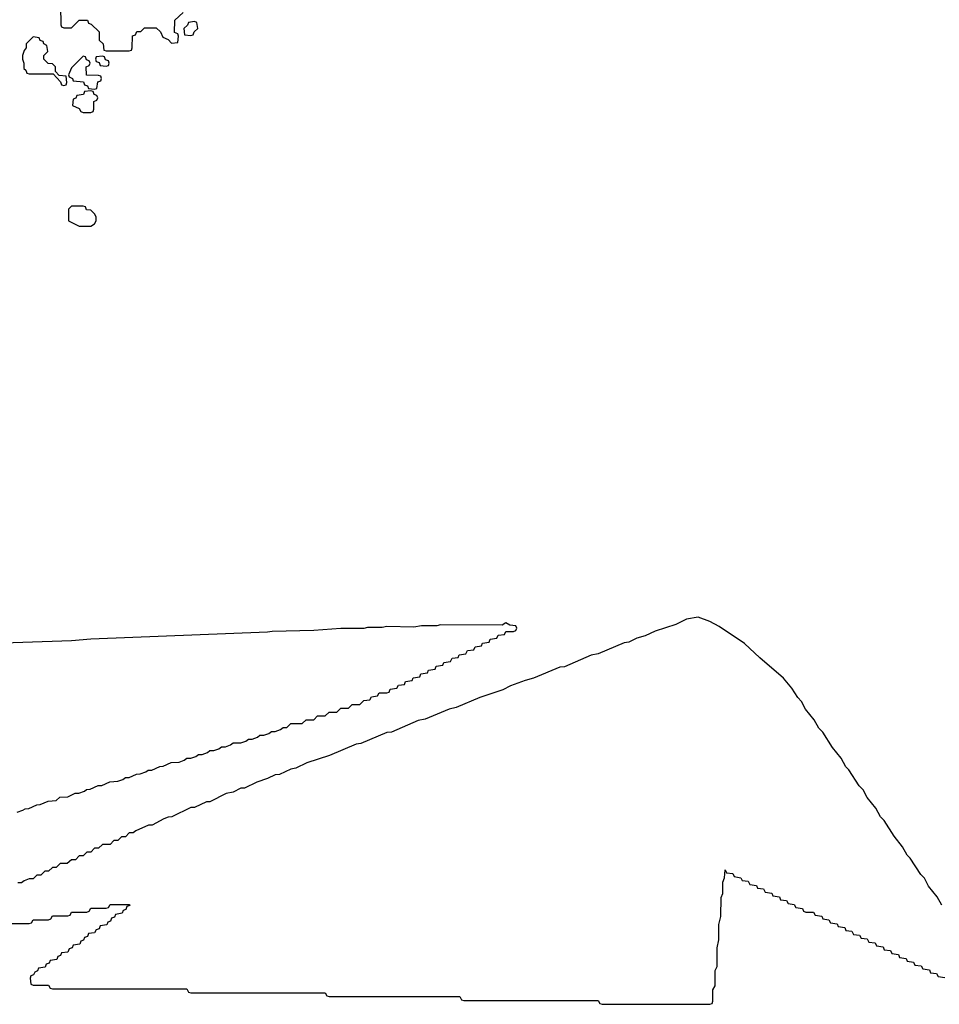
# Model space of a CAD drawing. Header units: inches. Extents: x 2701622 to 2964296, y 496201 to 720542.
# Tile 193 of 256: x 2791360 to 2796144, y 706074 to 711196. Entities that reach past the tile are written whole.
import ezdxf

# ---------------------------------------------------------------- set-up
doc = ezdxf.new("R2010")
doc.units = ezdxf.units.IN
doc.header["$MEASUREMENT"] = 0
doc.layers.add('C7790', color=7, linetype='Continuous')
doc.layers.add('C7791', color=7, linetype='Continuous')

msp = doc.modelspace()

# ---------------------------------------------------------------- linework, layer by layer
at = {"layer": 'C7790', "color": 4, "elevation": 8}
for points in [[(2796158, 706590), (2796133.6, 706633.6), (2796089.1, 706689.1), (2796068, 706730), (2796048, 706750), (2795993.6, 706833.6), (2795978, 706850), (2795953.6, 706893.6), (2795909.1, 706949.1), (2795858, 707030), (2795838, 707050), (2795813.6, 707093.6), (2795769.1, 707149.1), (2795748, 707190), (2795728, 707210), (2795673.6, 707293.6), (2795658, 707310), (2795633.6, 707353.6), (2795589.1, 707409.1), (2795538, 707490), (2795518, 707510), (2795493.6, 707553.6), (2795449.1, 707609.1), (2795428, 707650), (2795408, 707670), (2795378, 707718), (2795334, 707770), (2795210, 707876), (2795131.3, 707951.3), (2794999.3, 708039.3), (2794950, 708066), (2794890, 708088.7), (2794830, 708078), (2794774, 708050), (2794665.4, 708014.6), (2794614, 707990), (2794570, 707978), (2794530, 707958), (2794505.4, 707954.6), (2794370, 707898), (2794334, 707890), (2794194, 707830), (2794170, 707828), (2794034, 707770), (2793990, 707758), (2793914, 707730), (2793874, 707710), (2793754, 707670), (2793630, 707618), (2793594, 707610), (2793470, 707558), (2793434, 707550), (2793294, 707490), (2793270, 707488), (2793134, 707430), (2793110, 707428), (2792971.1, 707368.9), (2792854, 707330), (2792796.9, 707303.1), (2792770, 707298), (2792711.1, 707268.9), (2792690, 707268), (2792650, 707248), (2792594, 707230), (2792530, 707198), (2792510, 707198), (2792470, 707178), (2792434, 707170), (2792350, 707128), (2792332.7, 707127.3), (2792270, 707098), (2792250, 707098), (2792151.6, 707048.4), (2792132.7, 707047.3), (2792110, 707038), (2792050, 707006), (2792030, 707006), (2791963.6, 706976.4), (2791950, 706966), (2791930, 706966), (2791910, 706946), (2791890, 706946), (2791870, 706926), (2791850, 706926), (2791830, 706906), (2791790, 706906), (2791770, 706886), (2791750, 706886), (2791730, 706866), (2791710, 706866), (2791690, 706846), (2791670, 706846), (2791650, 706826), (2791630, 706826), (2791607.3, 706807.3), (2791570, 706806), (2791550, 706786), (2791530, 706786), (2791510, 706766), (2791490, 706766), (2791470, 706746), (2791450, 706746), (2791430, 706726), (2791410, 706726), (2791383.6, 706716.4), (2791370, 706706), (2791350, 706706)], [(2791347.3, 707072.7), (2791376.4, 707083.6), (2791388.4, 707091.6), (2791407.3, 707092.7), (2791448.4, 707111.6), (2791467.3, 707112.7), (2791508.4, 707131.6), (2791550, 707134), (2791568.4, 707151.6), (2791610, 707154), (2791648.4, 707171.6), (2791667.3, 707172.7), (2791696.4, 707183.6), (2791708.4, 707191.6), (2791727.3, 707192.7), (2791768.4, 707211.6), (2791787.3, 707212.7), (2791828.4, 707231.6), (2791870, 707234), (2791896.4, 707243.6), (2791910, 707254), (2791930, 707254), (2791968.4, 707271.6), (2791987.3, 707272.7), (2792016.4, 707283.6), (2792028.4, 707291.6), (2792047.3, 707292.7), (2792088.4, 707311.6), (2792107.3, 707312.7), (2792148.4, 707331.6), (2792190, 707334), (2792216.4, 707343.6), (2792230, 707354), (2792250, 707354), (2792276.4, 707363.6), (2792290, 707374), (2792310, 707374), (2792336.4, 707383.6), (2792350, 707394), (2792370, 707394), (2792396.4, 707403.6), (2792410, 707414), (2792430, 707414), (2792456.4, 707423.6), (2792470, 707434), (2792510, 707434), (2792536.4, 707443.6), (2792550, 707454), (2792570, 707454), (2792596.4, 707463.6), (2792610, 707474), (2792630, 707474), (2792656.4, 707483.6), (2792670, 707494), (2792690, 707494), (2792716.4, 707503.6), (2792730, 707514), (2792750, 707514), (2792770, 707534), (2792830, 707534), (2792850, 707554), (2792890, 707554), (2792910, 707574), (2792950, 707574), (2792970, 707594), (2793010, 707594), (2793030, 707614), (2793070, 707614), (2793090, 707634), (2793130, 707634), (2793150, 707654), (2793182, 707658), (2793190, 707674), (2793222, 707678), (2793230, 707694), (2793270, 707694), (2793282, 707698), (2793287.3, 707712.7), (2793322, 707718), (2793330, 707734), (2793362, 707738), (2793367.3, 707752.7), (2793402, 707758), (2793407.3, 707772.7), (2793442, 707778), (2793447.3, 707792.7), (2793482, 707798), (2793487.3, 707812.7), (2793522, 707818), (2793527.3, 707832.7), (2793562, 707838), (2793567.3, 707852.7), (2793602, 707858), (2793610, 707874), (2793642, 707878), (2793647.3, 707892.7), (2793682, 707898), (2793690, 707914), (2793722, 707918), (2793730, 707934), (2793762, 707938), (2793767.3, 707952.7), (2793802, 707958), (2793807.3, 707972.7), (2793842, 707978), (2793850, 707994), (2793882, 707998), (2793890, 708014), (2793930, 708014), (2793942, 708018), (2793946, 708030), (2793942, 708042), (2793910, 708046), (2793890, 708058), (2793870, 708046), (2793550, 708048), (2793530, 708042), (2793450, 708042), (2793410, 708035.3), (2793270, 708039), (2793245.4, 708034.6), (2793170, 708034), (2793150, 708028.7), (2793030, 708029), (2792890, 708019), (2792673.6, 708013.6), (2792650, 708009.2), (2791730, 707973.2), (2791630, 707965.2), (2791170.9, 707949.1)], [(2791310, 706494), (2791410, 706494), (2791422, 706498), (2791430, 706514), (2791510, 706514), (2791522, 706518), (2791530, 706534), (2791610, 706534), (2791622, 706538), (2791630, 706554), (2791710, 706554), (2791722, 706558), (2791730, 706574), (2791810, 706574), (2791822, 706578), (2791830, 706594), (2791930, 706594), (2791932.7, 706587.3), (2791918, 706582), (2791912.7, 706567.3), (2791898, 706562), (2791892.7, 706547.3), (2791858, 706542), (2791852.7, 706527.3), (2791838, 706522), (2791832.7, 706507.3), (2791818, 706502), (2791812.7, 706487.3), (2791778, 706482), (2791772.7, 706467.3), (2791758, 706462), (2791750, 706446), (2791718, 706442), (2791712.7, 706427.3), (2791698, 706422), (2791692.7, 706407.3), (2791678, 706402), (2791672.7, 706387.3), (2791638, 706382), (2791632.7, 706367.3), (2791618, 706362), (2791610, 706346), (2791578, 706342), (2791572.7, 706327.3), (2791558, 706322), (2791552.7, 706307.3), (2791518, 706302), (2791512.7, 706287.3), (2791498, 706282), (2791492.7, 706267.3), (2791458, 706262), (2791452.7, 706247.3), (2791438, 706242), (2791432.7, 706227.3), (2791418, 706222), (2791414, 706210), (2791418, 706178), (2791430, 706174), (2791510, 706174), (2791518, 706158), (2791530, 706154), (2792230, 706154), (2792238, 706138), (2792250, 706134), (2792950, 706134), (2792958, 706118), (2792970, 706114), (2793650, 706114), (2793658, 706098), (2793670, 706094), (2794370, 706094), (2794378, 706078), (2794390, 706074), (2794950, 706074), (2794962, 706078), (2794966, 706090), (2794966, 706150), (2794978, 706170), (2794978, 706250), (2794988, 706270), (2794988.4, 706368.4), (2794998, 706410), (2794998, 706490), (2795008, 706530), (2795008.7, 706630), (2795018, 706650), (2795018, 706710), (2795027.3, 706732.7), (2795030, 706774), (2795038, 706758), (2795070, 706754), (2795078, 706738), (2795112.7, 706732.7), (2795118, 706718), (2795150, 706714), (2795158, 706698), (2795192.7, 706692.7), (2795198, 706678), (2795230, 706674), (2795238, 706658), (2795272.7, 706652.7), (2795278, 706638), (2795312.7, 706632.7), (2795318, 706618), (2795350, 706614), (2795358, 706598), (2795390, 706594), (2795398, 706578), (2795432.7, 706572.7), (2795438, 706558), (2795450, 706554), (2795490, 706554), (2795498, 706538), (2795532.7, 706532.7), (2795538, 706518), (2795570, 706514), (2795578, 706498), (2795612.7, 706492.7), (2795618, 706478), (2795652.7, 706472.7), (2795658, 706458), (2795690, 706454), (2795698, 706438), (2795730, 706434), (2795738, 706418), (2795770, 706414), (2795778, 706398), (2795810, 706394), (2795818, 706378), (2795852.7, 706372.7), (2795858, 706358), (2795890, 706354), (2795898, 706338), (2795932.7, 706332.7), (2795938, 706318), (2795972.7, 706312.7), (2795978, 706298), (2796010, 706294), (2796018, 706278), (2796050, 706274), (2796058, 706258), (2796092.7, 706252.7), (2796098, 706238), (2796130, 706234), (2796138, 706218), (2796172.7, 706212.7)]]:
    msp.add_lwpolyline(points, dxfattribs=at)
at = {"layer": 'C7791', "color": 4, "elevation": 8}
msp.add_lwpolyline([(2791572.7, 711267.3), (2791574, 711170), (2791578, 711158), (2791590, 711154), (2791630, 711154), (2791670, 711194), (2791712.7, 711192.7), (2791718, 711178), (2791732.7, 711172.7), (2791772.7, 711132.7), (2791774, 711090), (2791794, 711070), (2791798, 711038), (2791810, 711034), (2791930, 711034), (2791942, 711038), (2791946, 711050), (2791947.3, 711112.7), (2791962, 711118), (2791970, 711134), (2791990, 711134), (2792010, 711154), (2792070, 711154), (2792092.7, 711132.7), (2792105.4, 711105.4), (2792132.7, 711092.7), (2792150, 711074), (2792182, 711078), (2792186, 711110), (2792182, 711122), (2792166, 711130), (2792167.3, 711192.7), (2792210, 711234)], dxfattribs=at)
for points in [[(2792270, 711186), (2792238, 711182), (2792232.7, 711167.3), (2792214, 711150), (2792218, 711118), (2792250, 711114), (2792262, 711118), (2792267.3, 711132.7), (2792286, 711150), (2792282, 711182)], [(2791430, 711106), (2791394, 711070), (2791394, 711050), (2791383.6, 711036.4), (2791374, 711010), (2791374, 710990), (2791382, 710970), (2791382, 710942), (2791392.7, 710932.7), (2791398, 710918), (2791410, 710914), (2791534, 710914), (2791572.7, 710872.7), (2791578, 710858), (2791590, 710854), (2791602, 710858), (2791606, 710870), (2791602, 710902), (2791566, 710906), (2791546, 710926), (2791546, 710950), (2791530, 710966), (2791507.3, 710967.3), (2791486, 710990), (2791486, 711010), (2791506, 711030), (2791502, 711062), (2791486, 711070), (2791482, 711082), (2791467.3, 711087.3), (2791462, 711102)], [(2791690, 711006), (2791630, 710946), (2791614, 710910), (2791618, 710898), (2791634, 710890), (2791638, 710878), (2791692.7, 710872.7), (2791698, 710858), (2791712.7, 710852.7), (2791718, 710838), (2791750, 710834), (2791762, 710838), (2791767.3, 710872.7), (2791782, 710878), (2791786, 710890), (2791782, 710902), (2791770, 710906), (2791707.3, 710907.3), (2791706, 710950), (2791722, 710958), (2791726, 710970), (2791722, 710982), (2791707.3, 710987.3), (2791702, 711002)], [(2791790, 711006), (2791758, 711002), (2791754, 710990), (2791758, 710978), (2791772.7, 710972.7), (2791778, 710958), (2791810, 710954), (2791822, 710958), (2791826, 710970), (2791822, 710982), (2791807.3, 710987.3), (2791802, 711002)], [(2791730, 710826), (2791698, 710822), (2791692.7, 710807.3), (2791658, 710802), (2791652.7, 710787.3), (2791638, 710782), (2791634, 710750), (2791670, 710734), (2791678, 710718), (2791690, 710714), (2791730, 710714), (2791742, 710718), (2791746, 710730), (2791746, 710770), (2791762, 710778), (2791766, 710790), (2791762, 710802), (2791747.3, 710807.3), (2791742, 710822)], [(2791690, 710226), (2791630, 710226), (2791614, 710210), (2791614, 710150), (2791670, 710122), (2791730, 710122), (2791750, 710134), (2791758, 710150), (2791758, 710170), (2791750, 710186), (2791730, 710206), (2791707.3, 710207.3), (2791702, 710222)]]:
    msp.add_lwpolyline(points, close=True, dxfattribs=at)

doc.saveas('drawing.dxf')
